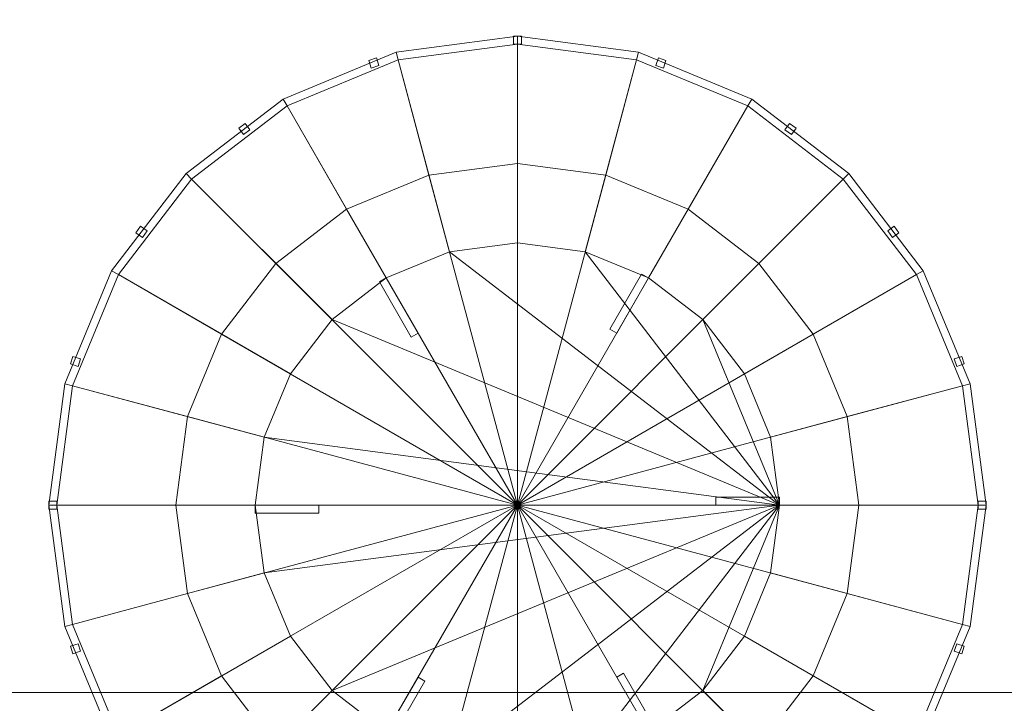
# Model space of a CAD drawing. Header units: inches. Extents: x -263 to 528, y -1 to 602.
# Tile 254 of 256: x -137.41 to -132.15, y 415.94 to 419.59. Entities that reach past the tile are written whole.
import ezdxf

# ---------------------------------------------------------------- set-up
doc = ezdxf.new("R2010")
doc.units = ezdxf.units.IN
doc.header["$MEASUREMENT"] = 0
for name, color, linetype in [('New_Twindo - Electrical', 7, 'Continuous'), ('Twindo - Fixtures', 7, 'Continuous'), ('Twindo - Slabs', 7, 'Continuous')]:
    doc.layers.add(name, color=color, linetype=linetype)

# ---------------------------------------------------------------- blocks, each defined once
blk = doc.blocks.new('Slab_D0BD3B49-249D-4DA8-80D4-D821BCE50D6B', base_point=(-249.5, 387))
at = {"layer": 'Twindo - Slabs', "lineweight": 0}
mesh = blk.add_polyface(dxfattribs=at)
corners = [(-192, 387), (-249.5, 387), (-249.5, 387, -6), (-192, 387, -6), (-89.75, 579.5), (-249.5, 579.5), (-192, 134.5), (-132, 134.5), (-132, 124.5), (10, 124.5), (10, 13.75), (161.5, 13.75), (161.5, 6.5), (252, 6.5), (252, 14), (415.5, 14), (415.5, 322.5), (222.5, 322.5), (222.5, 357.5), (-4, 357.5), (-4, 413), (101.5, 413), (101.5, 553.5), (-89.75, 553.5), (-249.5, 579.5, -6), (-192, 134.5, -6), (-89.75, 579.5, -6), (-89.75, 553.5, -6), (101.5, 553.5, -6), (101.5, 413, -6), (-4, 413, -6), (-4, 357.5, -6), (222.5, 357.5, -6), (222.5, 322.5, -6), (415.5, 322.5, -6), (415.5, 14, -6), (252, 14, -6), (252, 6.5, -6), (161.5, 6.5, -6), (161.5, 13.75, -6), (10, 13.75, -6), (10, 124.5, -6), (-132, 124.5, -6), (-132, 134.5, -6)]
mesh.append_faces([[corners[k] for k in face] for face in [(0, 1, 2, 3), (1, 5, 24, 2), (6, 0, 3, 25), (5, 4, 26, 24), (7, 6, 25, 43), (8, 7, 43, 42), (9, 8, 42, 41), (10, 9, 41, 40), (11, 10, 40, 39), (12, 11, 39, 38), (13, 12, 38, 37), (14, 13, 37, 36), (15, 14, 36, 35), (16, 15, 35, 34), (17, 16, 34, 33), (18, 17, 33, 32), (19, 18, 32, 31), (20, 19, 31, 30), (21, 20, 30, 29), (22, 21, 29, 28), (23, 22, 28, 27), (4, 23, 27, 26)]], dxfattribs={"color": 254})
mesh.append_faces([[corners[k] for k in face] for face in [(22, 20, 21), (16, 14, 15)]], dxfattribs={"vtx0": -1, "color": 254})
mesh.append_faces([[corners[k] for k in face] for face in [(28, 30, 27), (34, 36, 33)]], dxfattribs={"vtx0": -1, "vtx1": -1, "color": 254})
mesh.append_faces([[corners[k] for k in face] for face in [(4, 0, 7), (19, 23, 8), (19, 9, 11), (43, 3, 26), (42, 27, 31), (39, 41, 31)]], dxfattribs={"vtx0": -1, "vtx1": -1, "vtx2": -1, "color": 254})
mesh.append_faces([[corners[k] for k in face] for face in [(23, 7, 8), (19, 8, 9), (17, 11, 12), (17, 12, 13), (17, 13, 14), (3, 24, 26), (43, 26, 27), (39, 31, 32), (39, 32, 33)]], dxfattribs={"vtx0": -1, "vtx2": -1, "color": 254})
mesh.append_faces([[corners[k] for k in face] for face in [(29, 30, 28), (35, 36, 34)]], dxfattribs={"vtx1": -1, "color": 254})
mesh.append_faces([[corners[k] for k in face] for face in [(4, 5, 0), (23, 4, 7), (19, 20, 23), (22, 23, 20), (18, 19, 11), (17, 18, 11), (16, 17, 14), (42, 43, 27), (30, 31, 27), (41, 42, 31), (38, 39, 33), (37, 38, 33), (36, 37, 33)]], dxfattribs={"vtx1": -1, "vtx2": -1, "color": 254})
mesh.append_faces([[corners[k] for k in face] for face in [(5, 1, 0), (0, 6, 7), (9, 10, 11), (3, 2, 24), (43, 25, 3), (39, 40, 41)]], dxfattribs={"vtx2": -1, "color": 254})
blk = doc.blocks.new('Slab_C16FED3F-F51D-4887-95C2-45D370958F54', base_point=(-255.75, 595))
at = {"layer": 'Twindo - Slabs', "lineweight": 0}
mesh = blk.add_polyface(dxfattribs=at)
corners = [(95.5, 568, 128), (95.5, 570, 128), (-75.75, 570, 128), (-75.75, 595, 128), (-255.75, 595, 128), (-255.75, 379, 128), (-197.9999, 379, 128), (-198.0004, 134.5, 128), (-136, 134.5, 128), (-136, 110.5, 128), (6.5, 110.5, 128), (6.5, 6.5, 128), (315.5, 6.5, 128), (315.5, 8, 128), (378.5, 8, 128), (378.5, 6.5, 128), (523, 6.5, 128), (523, 132.25, 128), (421.5, 132.25, 128), (421.5, 333, 128), (239, 333, 128), (239, 391.5009, 128), (240, 391.5009, 128), (240, 457, 128), (237, 457, 128), (237, 568, 128), (201, 127.5, 128), (201, 128.125, 128), (244.5, 128.125, 128), (244.5, 127.5, 128), (244.5, 15, 128), (161.5, 15, 128), (161.5, 146.5, 128), (200.9355, 146.5, 128), (200.9966, 146.5, 128), (200.9966, 128.5, 128), (95.5, 568, 101), (95.5, 570, 101), (-75.75, 570, 101), (-75.75, 595, 101), (-255.75, 595, 101), (-255.75, 379, 101), (-197.9999, 379, 101), (-198.0004, 134.5, 101), (-136, 134.5, 101), (-136, 110.5, 101), (6.5, 110.5, 101), (6.5, 6.5, 101), (315.5, 6.5, 101), (315.5, 8, 101), (378.5, 8, 101), (378.5, 6.5, 101), (523, 6.5, 101), (523, 132.25, 101), (421.5, 132.25, 101), (421.5, 333, 101), (239, 333, 101), (239, 391.5009, 101), (240, 391.5009, 101), (240, 457, 101), (237, 457, 101), (237, 568, 101), (201, 127.5, 120), (201, 128, 120), (201, 128.125, 120), (244.5, 128.125, 120), (244.5, 128, 120), (244.5, 127.5, 120), (244.5, 127.5, 101), (244.5, 15, 101), (161.5, 15, 101), (161.5, 146.5, 101), (200.9355, 146.5, 101), (200.9966, 146.5, 101), (200.9966, 128.5, 114.5), (201, 127.5, 101)]
mesh.append_faces([[corners[k] for k in face] for face in [(36, 37, 1, 0), (37, 38, 2, 1), (38, 39, 3, 2), (39, 40, 4, 3), (40, 41, 5, 4), (41, 42, 6, 5), (42, 43, 7, 6), (43, 44, 8, 7), (44, 45, 9, 8), (45, 46, 10, 9), (46, 47, 11, 10), (47, 48, 12, 11), (48, 49, 13, 12), (49, 50, 14, 13), (50, 51, 15, 14), (51, 52, 16, 15), (52, 53, 17, 16), (53, 54, 18, 17), (54, 55, 19, 18), (55, 56, 20, 19), (56, 57, 21, 20), (57, 58, 22, 21), (58, 59, 23, 22), (59, 60, 24, 23), (60, 61, 25, 24), (61, 36, 0, 25), (28, 27, 64, 65), (69, 70, 31, 30), (70, 71, 32, 31), (33, 32, 71, 72), (33, 72, 73, 34), (34, 73, 74, 35), (62, 67, 66, 63), (65, 64, 63, 66), (67, 62, 75, 68), (72, 74, 73)]], dxfattribs={"color": 254})
mesh.append_faces([[corners[k] for k in face] for face in [(23, 21, 22), (27, 63, 64), (29, 66, 67), (29, 69, 30), (75, 74, 72), (52, 54, 53)]], dxfattribs={"vtx0": -1, "color": 254})
mesh.append_faces([[corners[k] for k in face] for face in [(16, 18, 15), (59, 57, 60)]], dxfattribs={"vtx0": -1, "vtx1": -1, "color": 254})
mesh.append_faces([[corners[k] for k in face] for face in [(3, 6, 8), (31, 0, 11), (0, 32, 34), (24, 34, 27), (20, 24, 27), (28, 30, 12), (20, 28, 13), (75, 26, 74), (44, 42, 39), (47, 36, 70), (75, 60, 56), (49, 68, 56)]], dxfattribs={"vtx0": -1, "vtx1": -1, "vtx2": -1, "color": 254})
mesh.append_faces([[corners[k] for k in face] for face in [(2, 8, 9), (2, 9, 10), (0, 10, 11), (20, 27, 28), (30, 11, 12), (28, 12, 13), (20, 13, 14), (18, 14, 15), (42, 40, 39), (44, 39, 38), (46, 38, 37), (46, 37, 36), (72, 36, 61), (75, 61, 60), (47, 70, 69), (49, 69, 68), (50, 56, 55), (50, 55, 54)]], dxfattribs={"vtx0": -1, "vtx2": -1, "color": 254})
mesh.append_faces([[corners[k] for k in face] for face in [(17, 18, 16), (58, 57, 59)]], dxfattribs={"vtx1": -1, "color": 254})
mesh.append_faces([[corners[k] for k in face] for face in [(3, 4, 6), (2, 3, 8), (1, 2, 10), (0, 1, 10), (31, 32, 0), (25, 0, 34), (24, 25, 34), (20, 21, 24), (23, 24, 21), (30, 31, 11), (19, 20, 14), (18, 19, 14), (45, 44, 38), (46, 45, 38), (47, 46, 36), (71, 70, 36), (72, 71, 36), (75, 72, 61), (57, 56, 60), (68, 75, 56), (48, 47, 69), (49, 48, 69), (50, 49, 56), (51, 50, 54), (52, 51, 54)]], dxfattribs={"vtx1": -1, "vtx2": -1, "color": 254})
mesh.append_faces([[corners[k] for k in face] for face in [(4, 5, 6), (6, 7, 8), (26, 35, 74), (42, 41, 40), (44, 43, 42)]], dxfattribs={"vtx2": -1, "color": 254})
mesh.append_faces([[corners[k] for k in face] for face in [(27, 26, 62, 63), (29, 28, 65, 66), (29, 67, 68, 69)]], dxfattribs={"vtx3": -1, "color": 254})
blk = doc.blocks.new('Slab_C344388F-6E50-4F51-87E6-74C99ED75FC3', base_point=(-255.75, 595))
at = {"layer": 'Twindo - Fixtures', "lineweight": 0}
mesh = blk.add_polyface(dxfattribs=at)
corners = [(-255.75, 595, 254), (-255.75, 595, 248), (-255.75, 379, 248), (-255.75, 379, 254), (-75.75, 595, 254), (-75.75, 595, 248), (-75.75, 379, 248), (-218.75, 416, 248), (-112.75, 416, 248), (-112.75, 558, 248), (-218.75, 558, 248), (-75.75, 379, 254), (-112.75, 558, 254), (-112.75, 416, 254), (-218.75, 416, 254), (-218.75, 558, 254)]
mesh.append_faces([[corners[k] for k in face] for face in [(0, 1, 2, 3), (4, 5, 1, 0), (3, 2, 6, 11), (11, 6, 5, 4), (13, 8, 7, 14), (12, 9, 8, 13), (15, 10, 9, 12), (14, 7, 10, 15)]], dxfattribs={"color": 254})
mesh.append_faces([[corners[k] for k in face] for face in [(6, 8, 5), (5, 9, 1), (4, 12, 11), (11, 13, 3)]], dxfattribs={"vtx0": -1, "vtx1": -1, "color": 254})
mesh.append_faces([[corners[k] for k in face] for face in [(10, 2, 1), (2, 7, 8), (5, 8, 9), (14, 0, 3), (0, 15, 12), (11, 12, 13)]], dxfattribs={"vtx0": -1, "vtx2": -1, "color": 254})
mesh.append_faces([[corners[k] for k in face] for face in [(10, 7, 2), (9, 10, 1), (6, 2, 8), (14, 15, 0), (13, 14, 3), (4, 0, 12)]], dxfattribs={"vtx1": -1, "vtx2": -1, "color": 254})
blk = doc.blocks.new('Slab_7A9F2447-C9BD-41FB-8295-91F68EF5168D', base_point=(-218.75, 416))
at = {"layer": 'Twindo - Slabs', "lineweight": 0}
mesh = blk.add_polyface(dxfattribs=at)
corners = [(-218.75, 416, 260), (-218.75, 416, 254), (-112.75, 416, 254), (-112.75, 416, 260), (-218.75, 558, 260), (-218.75, 558, 254), (-112.75, 558, 254), (-112.75, 558, 260)]
mesh.append_faces([[corners[k] for k in face] for face in [(0, 1, 2, 3), (4, 5, 1, 0), (2, 1, 5, 6), (3, 2, 6, 7), (4, 0, 3, 7), (7, 6, 5, 4)]], dxfattribs={"color": 254})
blk = doc.blocks.new('Object_E8CD2BB6-453D-4AEF-942C-940D108570DA')
at = {"layer": 'New_Twindo - Electrical', "lineweight": 0}
mesh = blk.add_polyface(dxfattribs=at)
corners = [(-135.1119, 418.3507, 98.5), (-135.3861, 419.3739, 99.7288), (-134.75, 419.4576, 99.7288), (-134.75, 418.3983, 98.5), (-135.3861, 419.3739, 99.7712), (-134.75, 419.4576, 99.7712), (-135.9788, 419.1284, 99.7288), (-135.9788, 419.1284, 99.7712), (-135.397, 419.4148, 99.7712), (-134.75, 419.5, 99.7712), (-136, 419.1651, 99.7712), (-135.397, 419.4148, 99.8559), (-134.75, 419.5, 99.8559), (-136, 419.1651, 99.8559), (-135.3861, 419.3739, 99.8559), (-134.75, 419.4576, 99.8559), (-135.9788, 419.1284, 99.8559), (-135.3861, 419.3739, 100.4492), (-134.75, 419.4576, 100.4492), (-135.9788, 419.1284, 100.4492), (-135.397, 419.4148, 100.4492), (-134.75, 419.5, 100.4492), (-136, 419.1651, 100.4492), (-135.397, 419.4148, 100.5339), (-134.75, 419.5, 100.5339), (-136, 419.1651, 100.5339), (-135.3861, 419.3739, 100.5339), (-134.75, 419.4576, 100.5339), (-135.9788, 419.1284, 100.5339), (-135.3861, 419.3739, 100.5763), (-134.75, 419.4576, 100.5763), (-135.9788, 419.1284, 100.5763), (-135.2216, 418.7599, 100.5763), (-134.75, 418.822, 100.5763), (-135.661, 418.5779, 100.5763), (-135.2216, 418.7599, 101), (-134.75, 418.822, 101), (-134.7288, 419.4576, 100.4492), (-134.7712, 419.4576, 100.4492), (-134.7712, 419.4576, 99.8559), (-134.7288, 419.4576, 99.8559), (-134.7712, 419.5, 99.8559), (-134.7288, 419.5, 99.8559), (-134.7712, 419.5, 100.4492), (-134.7288, 419.5, 100.4492), (-135.4893, 419.3439, 100.4492), (-135.5296, 419.3308, 100.4492), (-135.5296, 419.3308, 99.8559), (-135.4893, 419.3439, 99.8559), (-135.5427, 419.3711, 99.8559), (-135.5024, 419.3842, 99.8559), (-135.5427, 419.3711, 100.4492), (-135.5024, 419.3842, 100.4492)]
mesh.append_faces([[corners[k] for k in face] for face in [(0, 1, 2, 3), (1, 4, 5, 2), (6, 7, 4, 1), (4, 8, 9, 5), (7, 10, 8, 4), (8, 11, 12, 9), (10, 13, 11, 8), (11, 14, 15, 12), (13, 16, 14, 11), (14, 17, 18, 15), (16, 19, 17, 14), (17, 20, 21, 18), (19, 22, 20, 17), (20, 23, 24, 21), (22, 25, 23, 20), (23, 26, 27, 24), (25, 28, 26, 23), (26, 29, 30, 27), (28, 31, 29, 26), (29, 32, 33, 30), (31, 34, 32, 29), (32, 35, 36, 33), (37, 38, 39, 40), (40, 39, 41, 42), (42, 41, 43, 44), (44, 43, 38, 37), (38, 43, 41, 39), (45, 46, 47, 48), (48, 47, 49, 50), (50, 49, 51, 52), (52, 51, 46, 45), (45, 48, 50, 52), (46, 51, 49, 47)]], dxfattribs={"color": 7})
mesh = blk.add_polyface(dxfattribs=at)
corners = [(-134.3881, 418.3507, 98.5), (-134.1139, 419.3739, 99.7288), (-133.5212, 419.1284, 99.7288), (-134.0508, 418.211, 98.5), (-134.75, 418.3983, 98.5), (-134.75, 419.4576, 99.7288), (-134.1139, 419.3739, 99.7712), (-133.5212, 419.1284, 99.7712), (-134.75, 419.4576, 99.7712), (-134.103, 419.4148, 99.7712), (-133.5, 419.1651, 99.7712), (-134.75, 419.5, 99.7712), (-134.103, 419.4148, 99.8559), (-133.5, 419.1651, 99.8559), (-134.75, 419.5, 99.8559), (-134.1139, 419.3739, 99.8559), (-133.5212, 419.1284, 99.8559), (-134.75, 419.4576, 99.8559), (-134.1139, 419.3739, 100.4492), (-133.5212, 419.1284, 100.4492), (-134.75, 419.4576, 100.4492), (-134.103, 419.4148, 100.4492), (-133.5, 419.1651, 100.4492), (-134.75, 419.5, 100.4492), (-134.103, 419.4148, 100.5339), (-133.5, 419.1651, 100.5339), (-134.75, 419.5, 100.5339), (-134.1139, 419.3739, 100.5339), (-133.5212, 419.1284, 100.5339), (-134.75, 419.4576, 100.5339), (-134.1139, 419.3739, 100.5763), (-133.5212, 419.1284, 100.5763), (-134.75, 419.4576, 100.5763), (-134.2784, 418.7599, 100.5763), (-133.839, 418.5779, 100.5763), (-134.75, 418.822, 100.5763), (-133.839, 418.5779, 101), (-133.4616, 418.2884, 101), (-133.4616, 418.2884, 100.5763), (-134.2784, 418.7599, 101), (-134.75, 418.822, 101), (-133.9704, 419.3308, 100.4492), (-134.0107, 419.3439, 100.4492), (-134.0107, 419.3439, 99.8559), (-133.9704, 419.3308, 99.8559), (-133.9976, 419.3842, 99.8559), (-133.9573, 419.3711, 99.8559), (-133.9976, 419.3842, 100.4492), (-133.9573, 419.3711, 100.4492), (-134.7288, 419.4576, 100.4492), (-134.7288, 419.4576, 99.8559), (-134.7288, 419.5, 99.8559), (-134.7288, 419.5, 100.4492), (-134.75, 418.3983, 98.2458), (-134.75, 418.3983, 98.2881), (-134.3881, 418.3507, 98.2881), (-134.3881, 418.3507, 98.2458)]
mesh.append_faces([[corners[k] for k in face] for face in [(0, 1, 2, 3), (4, 5, 1, 0), (1, 6, 7, 2), (5, 8, 6, 1), (6, 9, 10, 7), (8, 11, 9, 6), (9, 12, 13, 10), (11, 14, 12, 9), (12, 15, 16, 13), (14, 17, 15, 12), (15, 18, 19, 16), (17, 20, 18, 15), (18, 21, 22, 19), (20, 23, 21, 18), (21, 24, 25, 22), (23, 26, 24, 21), (24, 27, 28, 25), (26, 29, 27, 24), (27, 30, 31, 28), (29, 32, 30, 27), (30, 33, 34, 31), (32, 35, 33, 30), (34, 36, 37, 38), (33, 39, 36, 34), (35, 40, 39, 33), (41, 42, 43, 44), (44, 43, 45, 46), (46, 45, 47, 48), (48, 47, 42, 41), (41, 44, 46, 48), (42, 47, 45, 43), (49, 50, 51, 52), (53, 54, 55, 56)]], dxfattribs={"color": 7})
mesh = blk.add_polyface(dxfattribs=at)
corners = [(-135.4492, 418.211, 98.5), (-135.9788, 419.1284, 99.7288), (-135.3861, 419.3739, 99.7288), (-135.1119, 418.3507, 98.5), (-135.7388, 417.9888, 98.5), (-136.4878, 418.7378, 99.7288), (-136.4878, 418.7378, 100.5763), (-136.0384, 418.2884, 100.5763), (-135.661, 418.5779, 100.5763), (-135.9788, 419.1284, 100.5763), (-135.661, 418.5779, 101), (-135.2216, 418.7599, 101), (-135.2216, 418.7599, 100.5763), (-136.0384, 418.2884, 101), (-136.3279, 417.911, 100.5763), (-136.3279, 417.911, 101), (-134.75, 417, 101), (-134.75, 418.822, 101), (-136.5099, 417.4716, 101), (-136.572, 417, 101), (-133.3517, 417, 98.5), (-136.1007, 417.3619, 98.5), (-135.961, 417.6992, 98.5), (-135.1119, 418.3507, 98.2458), (-135.1119, 418.3507, 98.2881), (-134.75, 418.3983, 98.2881), (-134.75, 418.3983, 98.2458), (-135.4492, 418.211, 98.2458), (-135.4492, 418.211, 98.2881), (-135.7388, 417.9888, 98.2458), (-135.7388, 417.9888, 98.2881), (-135.961, 417.6992, 98.2458), (-135.961, 417.6992, 98.2881), (-136.1007, 417.3619, 98.2458), (-136.1007, 417.3619, 98.2881), (-136.1483, 417, 98.2458), (-136.1483, 417, 98.2881), (-133.3517, 417, 98.2458), (-136.1007, 416.6381, 98.2458), (-133.3517, 417, 98.2881), (-136.1007, 416.6381, 98.2881), (-135.4492, 418.211, 98.5), (-135.4858, 418.1898, 98.5), (-135.3164, 417.8962, 98.5), (-135.2797, 417.9174, 98.5), (-135.3164, 417.8962, 98.2881), (-135.2797, 417.9174, 98.2881), (-135.4858, 418.1898, 98.2881), (-135.4492, 418.211, 98.2881), (-136.1483, 417, 98.5), (-135.8093, 417, 98.5), (-135.8093, 417, 98.2881), (-136.1483, 417, 98.2881)]
mesh.append_faces([[corners[k] for k in face] for face in [(0, 1, 2, 3), (4, 5, 1, 0), (6, 7, 8, 9), (8, 10, 11, 12), (7, 13, 10, 8), (14, 15, 13, 7), (11, 16, 17), (10, 16, 11), (13, 16, 10), (15, 16, 13), (18, 16, 15), (19, 16, 18), (23, 24, 25, 26), (27, 28, 24, 23), (29, 30, 28, 27), (31, 32, 30, 29), (33, 34, 32, 31), (35, 36, 34, 33), (41, 42, 43, 44), (44, 43, 45, 46), (46, 45, 47, 48), (48, 47, 42, 41), (41, 44, 46, 48), (42, 47, 45, 43), (49, 50, 51, 52)]], dxfattribs={"color": 7})
mesh.append_faces([[corners[k] for k in face] for face in [(20, 21, 22, 4), (20, 4, 0, 3), (37, 38, 35, 33), (37, 33, 31, 29), (37, 29, 27, 23), (39, 24, 28, 30), (39, 30, 32, 34), (39, 34, 36, 40)]], dxfattribs={"vtx0": -1, "vtx3": -1, "color": 7})
mesh = blk.add_polyface(dxfattribs=at)
corners = [(-135.961, 417.6992, 98.5), (-136.8784, 418.2288, 99.7288), (-136.4878, 418.7378, 99.7288), (-135.7388, 417.9888, 98.5), (-136.4878, 418.7378, 99.7712), (-135.9788, 419.1284, 99.7712), (-135.9788, 419.1284, 99.7288), (-136.8784, 418.2288, 99.7712), (-136.5178, 418.7678, 99.7712), (-136, 419.1651, 99.7712), (-136.9151, 418.25, 99.7712), (-136.5178, 418.7678, 99.8559), (-136, 419.1651, 99.8559), (-136.9151, 418.25, 99.8559), (-136.4878, 418.7378, 99.8559), (-135.9788, 419.1284, 99.8559), (-136.8784, 418.2288, 99.8559), (-136.4878, 418.7378, 100.4492), (-135.9788, 419.1284, 100.4492), (-136.8784, 418.2288, 100.4492), (-136.5178, 418.7678, 100.4492), (-136, 419.1651, 100.4492), (-136.9151, 418.25, 100.4492), (-136.5178, 418.7678, 100.5339), (-136, 419.1651, 100.5339), (-136.9151, 418.25, 100.5339), (-137.1648, 417.647, 100.4492), (-137.1648, 417.647, 100.5339), (-136.4878, 418.7378, 100.5339), (-135.9788, 419.1284, 100.5339), (-136.8784, 418.2288, 100.5339), (-136.4878, 418.7378, 100.5763), (-135.9788, 419.1284, 100.5763), (-136.8784, 418.2288, 100.5763), (-136.3279, 417.911, 100.5763), (-136.0384, 418.2884, 100.5763), (-136.1774, 419.0007, 100.4492), (-136.2117, 418.9758, 100.4492), (-136.2117, 418.9758, 99.8559), (-136.1774, 419.0007, 99.8559), (-136.2366, 419.0101, 99.8559), (-136.2023, 419.035, 99.8559), (-136.2366, 419.0101, 100.4492), (-136.2023, 419.035, 100.4492), (-136.7258, 418.4617, 100.4492), (-136.7507, 418.4274, 100.4492), (-136.7507, 418.4274, 99.8559), (-136.7258, 418.4617, 99.8559), (-136.785, 418.4523, 99.8559), (-136.7601, 418.4866, 99.8559), (-136.785, 418.4523, 100.4492), (-136.7601, 418.4866, 100.4492)]
mesh.append_faces([[corners[k] for k in face] for face in [(0, 1, 2, 3), (2, 4, 5, 6), (1, 7, 4, 2), (4, 8, 9, 5), (7, 10, 8, 4), (8, 11, 12, 9), (10, 13, 11, 8), (11, 14, 15, 12), (13, 16, 14, 11), (14, 17, 18, 15), (16, 19, 17, 14), (17, 20, 21, 18), (19, 22, 20, 17), (20, 23, 24, 21), (22, 25, 23, 20), (26, 27, 25, 22), (23, 28, 29, 24), (25, 30, 28, 23), (28, 31, 32, 29), (30, 33, 31, 28), (33, 34, 35, 31), (36, 37, 38, 39), (39, 38, 40, 41), (41, 40, 42, 43), (43, 42, 37, 36), (36, 39, 41, 43), (37, 42, 40, 38), (44, 45, 46, 47), (47, 46, 48, 49), (49, 48, 50, 51), (51, 50, 45, 44), (44, 47, 49, 51), (45, 50, 48, 46)]], dxfattribs={"color": 7})
mesh = blk.add_polyface(dxfattribs=at)
corners = [(-134.0508, 418.211, 98.5), (-133.5212, 419.1284, 99.7288), (-133.0122, 418.7378, 99.7288), (-133.7612, 417.9888, 98.5), (-133.0122, 418.7378, 99.7712), (-132.6216, 418.2288, 99.7712), (-132.6216, 418.2288, 99.7288), (-133.5212, 419.1284, 99.7712), (-132.9822, 418.7678, 99.7712), (-132.5849, 418.25, 99.7712), (-133.5, 419.1651, 99.7712), (-132.9822, 418.7678, 99.8559), (-132.5849, 418.25, 99.8559), (-133.5, 419.1651, 99.8559), (-133.0122, 418.7378, 99.8559), (-132.6216, 418.2288, 99.8559), (-133.5212, 419.1284, 99.8559), (-133.0122, 418.7378, 100.4492), (-132.6216, 418.2288, 100.4492), (-133.5212, 419.1284, 100.4492), (-132.9822, 418.7678, 100.4492), (-132.5849, 418.25, 100.4492), (-133.5, 419.1651, 100.4492), (-132.9822, 418.7678, 100.5339), (-132.5849, 418.25, 100.5339), (-133.5, 419.1651, 100.5339), (-133.0122, 418.7378, 100.5339), (-132.6216, 418.2288, 100.5339), (-133.5212, 419.1284, 100.5339), (-133.0122, 418.7378, 100.5763), (-132.6216, 418.2288, 100.5763), (-133.5212, 419.1284, 100.5763), (-133.4616, 418.2884, 100.5763), (-133.1721, 417.911, 100.5763), (-133.839, 418.5779, 100.5763), (-132.7493, 418.4274, 100.4492), (-132.7742, 418.4617, 100.4492), (-132.7742, 418.4617, 99.8559), (-132.7493, 418.4274, 99.8559), (-132.7399, 418.4866, 99.8559), (-132.715, 418.4523, 99.8559), (-132.7399, 418.4866, 100.4492), (-132.715, 418.4523, 100.4492), (-133.2883, 418.9758, 100.4492), (-133.3226, 419.0007, 100.4492), (-133.3226, 419.0007, 99.8559), (-133.2883, 418.9758, 99.8559), (-133.2977, 419.035, 99.8559), (-133.2634, 419.0101, 99.8559), (-133.2977, 419.035, 100.4492), (-133.2634, 419.0101, 100.4492)]
mesh.append_faces([[corners[k] for k in face] for face in [(0, 1, 2, 3), (2, 4, 5, 6), (1, 7, 4, 2), (4, 8, 9, 5), (7, 10, 8, 4), (8, 11, 12, 9), (10, 13, 11, 8), (11, 14, 15, 12), (13, 16, 14, 11), (14, 17, 18, 15), (16, 19, 17, 14), (17, 20, 21, 18), (19, 22, 20, 17), (20, 23, 24, 21), (22, 25, 23, 20), (23, 26, 27, 24), (25, 28, 26, 23), (26, 29, 30, 27), (28, 31, 29, 26), (29, 32, 33, 30), (31, 34, 32, 29), (35, 36, 37, 38), (38, 37, 39, 40), (40, 39, 41, 42), (42, 41, 36, 35), (35, 38, 40, 42), (36, 41, 39, 37), (43, 44, 45, 46), (46, 45, 47, 48), (48, 47, 49, 50), (50, 49, 44, 43), (43, 46, 48, 50), (44, 49, 47, 45)]], dxfattribs={"color": 7})
mesh = blk.add_polyface(dxfattribs=at)
corners = [(-133.4616, 418.2884, 100.5763), (-133.4616, 418.2884, 101), (-133.1721, 417.911, 101), (-133.1721, 417.911, 100.5763), (-132.9901, 417.4716, 101), (-134.75, 417, 101), (-132.928, 417, 101), (-133.839, 418.5779, 101), (-134.2784, 418.7599, 101), (-134.75, 418.822, 101), (-133.3517, 417, 98.5), (-135.1119, 418.3507, 98.5), (-134.75, 418.3983, 98.5), (-134.3881, 418.3507, 98.5), (-134.0508, 418.211, 98.5), (-133.7612, 417.9888, 98.5), (-133.539, 417.6992, 98.5), (-133.3993, 417.3619, 98.5), (-133.3993, 417.3619, 98.2458), (-133.3993, 417.3619, 98.2881), (-133.3517, 417, 98.2881), (-133.3517, 417, 98.2458), (-133.539, 417.6992, 98.2458), (-133.539, 417.6992, 98.2881), (-133.7612, 417.9888, 98.2458), (-133.7612, 417.9888, 98.2881), (-134.0508, 418.211, 98.2458), (-134.0508, 418.211, 98.2881), (-134.3881, 418.3507, 98.2458), (-134.3881, 418.3507, 98.2881), (-135.1119, 418.3507, 98.2458), (-134.75, 418.3983, 98.2458), (-134.75, 418.3983, 98.2881), (-135.1119, 418.3507, 98.2881), (-133.3517, 417, 98.5), (-133.3517, 417.0424, 98.5), (-133.6907, 417.0424, 98.5), (-133.6907, 417, 98.5), (-133.6907, 417.0424, 98.2881), (-133.6907, 417, 98.2881), (-133.3517, 417.0424, 98.2881), (-133.3517, 417, 98.2881), (-134.0508, 418.211, 98.5), (-134.0875, 418.2322, 98.5), (-134.257, 417.9386, 98.5), (-134.2203, 417.9174, 98.5), (-134.257, 417.9386, 98.2881), (-134.2203, 417.9174, 98.2881), (-134.0875, 418.2322, 98.2881), (-134.0508, 418.211, 98.2881)]
mesh.append_faces([[corners[k] for k in face] for face in [(0, 1, 2, 3), (4, 5, 6), (2, 5, 4), (1, 5, 2), (7, 5, 1), (8, 5, 7), (9, 5, 8), (18, 19, 20, 21), (22, 23, 19, 18), (24, 25, 23, 22), (26, 27, 25, 24), (28, 29, 27, 26), (34, 35, 36, 37), (37, 36, 38, 39), (39, 38, 40, 41), (41, 40, 35, 34), (34, 37, 39, 41), (35, 40, 38, 36), (42, 43, 44, 45), (45, 44, 46, 47), (47, 46, 48, 49), (49, 48, 43, 42), (42, 45, 47, 49), (43, 48, 46, 44)]], dxfattribs={"color": 7})
mesh.append_faces([[corners[k] for k in face] for face in [(10, 15, 16, 17), (21, 24, 22, 18)]], dxfattribs={"vtx0": -1, "color": 7})
mesh.append_faces([[corners[k] for k in face] for face in [(10, 11, 12, 13), (10, 13, 14, 15), (21, 30, 31, 28), (21, 28, 26, 24), (20, 25, 27, 29), (20, 29, 32, 33)]], dxfattribs={"vtx0": -1, "vtx3": -1, "color": 7})
mesh.append_faces([[corners[k] for k in face] for face in [(20, 19, 23, 25)]], dxfattribs={"vtx3": -1, "color": 7})
mesh = blk.add_polyface(dxfattribs=at)
corners = [(-133.3993, 417.3619, 98.5), (-132.3761, 417.6361, 99.7288), (-132.2924, 417, 99.7288), (-133.3517, 417, 98.5), (-133.539, 417.6992, 98.5), (-132.6216, 418.2288, 99.7288), (-133.7612, 417.9888, 98.5), (-133.0122, 418.7378, 99.7288), (-132.3761, 417.6361, 99.7712), (-132.2924, 417, 99.7712), (-132.6216, 418.2288, 99.7712), (-132.3352, 417.647, 99.7712), (-132.25, 417, 99.7712), (-132.5849, 418.25, 99.7712), (-132.3352, 417.647, 99.8559), (-132.25, 417, 99.8559), (-132.5849, 418.25, 99.8559), (-132.3761, 417.6361, 99.8559), (-132.2924, 417, 99.8559), (-132.6216, 418.2288, 99.8559), (-132.3761, 417.6361, 100.4492), (-132.2924, 417, 100.4492), (-132.6216, 418.2288, 100.4492), (-132.3352, 417.647, 100.4492), (-132.25, 417, 100.4492), (-132.5849, 418.25, 100.4492), (-132.3352, 417.647, 100.5339), (-132.25, 417, 100.5339), (-132.5849, 418.25, 100.5339), (-132.3761, 417.6361, 100.5339), (-132.2924, 417, 100.5339), (-132.6216, 418.2288, 100.5339), (-132.3761, 417.6361, 100.5763), (-132.2924, 417, 100.5763), (-132.6216, 418.2288, 100.5763), (-132.9901, 417.4716, 100.5763), (-132.928, 417, 100.5763), (-133.1721, 417.911, 100.5763), (-132.9901, 417.4716, 101), (-132.928, 417, 101), (-133.1721, 417.911, 101), (-132.25, 416.9788, 100.4492), (-132.25, 417.0212, 100.4492), (-132.2924, 417.0212, 100.4492), (-132.2924, 416.9788, 100.4492), (-132.25, 417.0212, 99.8559), (-132.2924, 417.0212, 99.8559), (-132.4061, 417.7393, 100.4492), (-132.4192, 417.7796, 100.4492), (-132.4192, 417.7796, 99.8559), (-132.4061, 417.7393, 99.8559), (-132.3789, 417.7927, 99.8559), (-132.3658, 417.7524, 99.8559), (-132.3789, 417.7927, 100.4492), (-132.3658, 417.7524, 100.4492)]
mesh.append_faces([[corners[k] for k in face] for face in [(0, 1, 2, 3), (4, 5, 1, 0), (6, 7, 5, 4), (1, 8, 9, 2), (5, 10, 8, 1), (8, 11, 12, 9), (10, 13, 11, 8), (11, 14, 15, 12), (13, 16, 14, 11), (14, 17, 18, 15), (16, 19, 17, 14), (17, 20, 21, 18), (19, 22, 20, 17), (20, 23, 24, 21), (22, 25, 23, 20), (23, 26, 27, 24), (25, 28, 26, 23), (26, 29, 30, 27), (28, 31, 29, 26), (29, 32, 33, 30), (31, 34, 32, 29), (32, 35, 36, 33), (34, 37, 35, 32), (35, 38, 39, 36), (37, 40, 38, 35), (41, 42, 43, 44), (43, 42, 45, 46), (47, 48, 49, 50), (50, 49, 51, 52), (52, 51, 53, 54), (54, 53, 48, 47), (47, 50, 52, 54), (48, 53, 51, 49)]], dxfattribs={"color": 7})
mesh = blk.add_polyface(dxfattribs=at)
corners = [(-136.1007, 417.3619, 98.5), (-137.1239, 417.6361, 99.7288), (-136.8784, 418.2288, 99.7288), (-135.961, 417.6992, 98.5), (-136.1483, 417, 98.5), (-137.2076, 417, 99.7288), (-137.1239, 417.6361, 99.7712), (-136.8784, 418.2288, 99.7712), (-137.2076, 417, 99.7712), (-137.1648, 417.647, 99.7712), (-136.9151, 418.25, 99.7712), (-137.25, 417, 99.7712), (-137.1648, 417.647, 99.8559), (-136.9151, 418.25, 99.8559), (-137.25, 417, 99.8559), (-137.1239, 417.6361, 99.8559), (-136.8784, 418.2288, 99.8559), (-137.2076, 417, 99.8559), (-137.1239, 417.6361, 100.4492), (-136.8784, 418.2288, 100.4492), (-137.2076, 417, 100.4492), (-137.1648, 417.647, 100.4492), (-136.9151, 418.25, 100.4492), (-137.25, 417, 100.4492), (-137.25, 417, 100.5339), (-137.1648, 417.647, 100.5339), (-137.1239, 417.6361, 100.5339), (-136.8784, 418.2288, 100.5339), (-136.9151, 418.25, 100.5339), (-137.2076, 417, 100.5339), (-137.1239, 417.6361, 100.5763), (-136.8784, 418.2288, 100.5763), (-137.2076, 417, 100.5763), (-136.5099, 417.4716, 100.5763), (-136.3279, 417.911, 100.5763), (-136.572, 417, 100.5763), (-136.5099, 417.4716, 101), (-136.3279, 417.911, 101), (-136.572, 417, 101), (-137.0808, 417.7796, 100.4492), (-137.0939, 417.7393, 100.4492), (-137.0939, 417.7393, 99.8559), (-137.0808, 417.7796, 99.8559), (-137.1342, 417.7524, 99.8559), (-137.1211, 417.7927, 99.8559), (-137.1342, 417.7524, 100.4492), (-137.1211, 417.7927, 100.4492), (-137.25, 417.0212, 99.8559), (-137.25, 416.9788, 99.8559), (-137.25, 416.9788, 100.4492), (-137.25, 417.0212, 100.4492), (-137.2076, 416.9788, 100.4492), (-137.2076, 417.0212, 100.4492), (-137.2076, 417.0212, 99.8559)]
mesh.append_faces([[corners[k] for k in face] for face in [(0, 1, 2, 3), (4, 5, 1, 0), (1, 6, 7, 2), (5, 8, 6, 1), (6, 9, 10, 7), (8, 11, 9, 6), (9, 12, 13, 10), (11, 14, 12, 9), (12, 15, 16, 13), (14, 17, 15, 12), (15, 18, 19, 16), (17, 20, 18, 15), (18, 21, 22, 19), (20, 23, 21, 18), (23, 24, 25, 21), (25, 26, 27, 28), (24, 29, 26, 25), (26, 30, 31, 27), (29, 32, 30, 26), (30, 33, 34, 31), (32, 35, 33, 30), (33, 36, 37, 34), (35, 38, 36, 33), (39, 40, 41, 42), (42, 41, 43, 44), (44, 43, 45, 46), (46, 45, 40, 39), (39, 42, 44, 46), (40, 45, 43, 41), (47, 48, 49, 50), (50, 49, 51, 52), (52, 53, 47, 50)]], dxfattribs={"color": 7})
mesh = blk.add_polyface(dxfattribs=at)
corners = [(-135.7388, 416.0112, 98.5), (-136.4878, 415.2622, 99.7288), (-136.8784, 415.7712, 99.7288), (-135.961, 416.3008, 98.5), (-136.3279, 416.089, 100.5763), (-136.3279, 416.089, 101), (-136.5099, 416.5284, 101), (-136.5099, 416.5284, 100.5763), (-136.0384, 415.7116, 100.5763), (-136.0384, 415.7116, 101), (-134.75, 417, 101), (-136.572, 417, 101), (-135.661, 415.4221, 101), (-135.2216, 415.2401, 101), (-134.75, 415.178, 101), (-133.3517, 417, 98.5), (-135.1119, 415.6493, 98.5), (-135.4492, 415.789, 98.5), (-136.1007, 416.6381, 98.5), (-136.1483, 417, 98.5), (-136.1007, 417.3619, 98.5), (-136.1007, 416.6381, 98.2458), (-136.1007, 416.6381, 98.2881), (-136.1483, 417, 98.2881), (-136.1483, 417, 98.2458), (-135.961, 416.3008, 98.2458), (-135.961, 416.3008, 98.2881), (-135.7388, 416.0112, 98.2458), (-135.7388, 416.0112, 98.2881), (-135.4492, 415.789, 98.2458), (-135.4492, 415.789, 98.2881), (-135.1119, 415.6493, 98.2458), (-135.1119, 415.6493, 98.2881), (-134.75, 415.6017, 98.2458), (-134.75, 415.6017, 98.2881), (-133.3517, 417, 98.2458), (-133.3517, 417, 98.2881), (-136.1483, 417, 98.5), (-136.1483, 416.9576, 98.5), (-135.8093, 416.9576, 98.5), (-135.8093, 417, 98.5), (-135.8093, 416.9576, 98.2881), (-135.8093, 417, 98.2881), (-136.1483, 416.9576, 98.2881), (-136.1483, 417, 98.2881), (-135.4492, 415.789, 98.5), (-135.4125, 415.7678, 98.5), (-135.243, 416.0614, 98.5), (-135.2797, 416.0826, 98.5), (-135.243, 416.0614, 98.2881), (-135.2797, 416.0826, 98.2881), (-135.4125, 415.7678, 98.2881), (-135.4492, 415.789, 98.2881)]
mesh.append_faces([[corners[k] for k in face] for face in [(0, 1, 2, 3), (4, 5, 6, 7), (8, 9, 5, 4), (6, 10, 11), (5, 10, 6), (9, 10, 5), (12, 10, 9), (13, 10, 12), (14, 10, 13), (21, 22, 23, 24), (25, 26, 22, 21), (27, 28, 26, 25), (29, 30, 28, 27), (31, 32, 30, 29), (33, 34, 32, 31), (37, 38, 39, 40), (40, 39, 41, 42), (42, 41, 43, 44), (44, 43, 38, 37), (38, 43, 41, 39), (45, 46, 47, 48), (48, 47, 49, 50), (50, 49, 51, 52), (52, 51, 46, 45), (45, 48, 50, 52), (46, 51, 49, 47)]], dxfattribs={"color": 7})
mesh.append_faces([[corners[k] for k in face] for face in [(15, 16, 17, 0), (15, 0, 3, 18), (15, 18, 19, 20), (35, 31, 29, 27), (35, 27, 25, 21), (36, 22, 26, 28), (36, 28, 30, 32)]], dxfattribs={"vtx0": -1, "vtx3": -1, "color": 7})
mesh = blk.add_polyface(dxfattribs=at)
corners = [(-136.1007, 416.6381, 98.5), (-137.1239, 416.3639, 99.7288), (-137.2076, 417, 99.7288), (-136.1483, 417, 98.5), (-135.961, 416.3008, 98.5), (-136.8784, 415.7712, 99.7288), (-137.1239, 416.3639, 99.7712), (-137.2076, 417, 99.7712), (-136.8784, 415.7712, 99.7712), (-137.1648, 416.353, 99.7712), (-137.25, 417, 99.7712), (-136.9151, 415.75, 99.7712), (-137.1648, 416.353, 99.8559), (-137.25, 417, 99.8559), (-136.9151, 415.75, 99.8559), (-137.1239, 416.3639, 99.8559), (-137.2076, 417, 99.8559), (-136.8784, 415.7712, 99.8559), (-137.1239, 416.3639, 100.4492), (-137.2076, 417, 100.4492), (-136.8784, 415.7712, 100.4492), (-137.1648, 416.353, 100.4492), (-137.25, 417, 100.4492), (-136.9151, 415.75, 100.4492), (-137.1648, 416.353, 100.5339), (-137.25, 417, 100.5339), (-136.9151, 415.75, 100.5339), (-137.1239, 416.3639, 100.5339), (-137.2076, 417, 100.5339), (-136.8784, 415.7712, 100.5339), (-137.1239, 416.3639, 100.5763), (-137.2076, 417, 100.5763), (-136.8784, 415.7712, 100.5763), (-136.5099, 416.5284, 100.5763), (-136.572, 417, 100.5763), (-136.3279, 416.089, 100.5763), (-136.4878, 415.2622, 100.5763), (-136.0384, 415.7116, 100.5763), (-136.5099, 416.5284, 101), (-136.572, 417, 101), (-137.2076, 417.0212, 100.4492), (-137.2076, 416.9788, 100.4492), (-137.2076, 416.9788, 99.8559), (-137.2076, 417.0212, 99.8559), (-137.25, 416.9788, 99.8559), (-137.25, 417.0212, 99.8559), (-137.25, 416.9788, 100.4492), (-137.0939, 416.2607, 100.4492), (-137.0808, 416.2204, 100.4492), (-137.0808, 416.2204, 99.8559), (-137.0939, 416.2607, 99.8559), (-137.1211, 416.2073, 99.8559), (-137.1342, 416.2476, 99.8559), (-137.1211, 416.2073, 100.4492), (-137.1342, 416.2476, 100.4492)]
mesh.append_faces([[corners[k] for k in face] for face in [(0, 1, 2, 3), (4, 5, 1, 0), (1, 6, 7, 2), (5, 8, 6, 1), (6, 9, 10, 7), (8, 11, 9, 6), (9, 12, 13, 10), (11, 14, 12, 9), (12, 15, 16, 13), (14, 17, 15, 12), (15, 18, 19, 16), (17, 20, 18, 15), (18, 21, 22, 19), (20, 23, 21, 18), (21, 24, 25, 22), (23, 26, 24, 21), (24, 27, 28, 25), (26, 29, 27, 24), (27, 30, 31, 28), (29, 32, 30, 27), (30, 33, 34, 31), (32, 35, 33, 30), (36, 37, 35, 32), (33, 38, 39, 34), (40, 41, 42, 43), (43, 42, 44, 45), (41, 46, 44, 42), (47, 48, 49, 50), (50, 49, 51, 52), (52, 51, 53, 54), (54, 53, 48, 47), (47, 50, 52, 54), (48, 53, 51, 49)]], dxfattribs={"color": 7})
mesh = blk.add_polyface(dxfattribs=at)
corners = [(-133.3517, 417, 98.5), (-132.2924, 417, 99.7288), (-132.3761, 416.3639, 99.7288), (-133.3993, 416.6381, 98.5), (-132.3761, 416.3639, 99.7712), (-132.6216, 415.7712, 99.7712), (-132.6216, 415.7712, 99.7288), (-132.2924, 417, 99.7712), (-132.3352, 416.353, 99.7712), (-132.5849, 415.75, 99.7712), (-132.25, 417, 99.7712), (-132.3352, 416.353, 99.8559), (-132.5849, 415.75, 99.8559), (-132.25, 417, 99.8559), (-132.3761, 416.3639, 99.8559), (-132.6216, 415.7712, 99.8559), (-132.2924, 417, 99.8559), (-132.3761, 416.3639, 100.4492), (-132.6216, 415.7712, 100.4492), (-132.2924, 417, 100.4492), (-132.3352, 416.353, 100.4492), (-132.5849, 415.75, 100.4492), (-132.25, 417, 100.4492), (-132.3352, 416.353, 100.5339), (-132.5849, 415.75, 100.5339), (-132.25, 417, 100.5339), (-132.3761, 416.3639, 100.5339), (-132.6216, 415.7712, 100.5339), (-132.2924, 417, 100.5339), (-132.3761, 416.3639, 100.5763), (-132.6216, 415.7712, 100.5763), (-132.2924, 417, 100.5763), (-132.9901, 416.5284, 100.5763), (-133.1721, 416.089, 100.5763), (-132.928, 417, 100.5763), (-132.928, 417, 101), (-132.9901, 416.5284, 101), (-132.2924, 416.9788, 100.4492), (-132.2924, 417.0212, 100.4492), (-132.2924, 417.0212, 99.8559), (-132.2924, 416.9788, 99.8559), (-132.25, 417.0212, 99.8559), (-132.25, 416.9788, 99.8559), (-132.25, 417.0212, 100.4492), (-132.25, 416.9788, 100.4492), (-132.7493, 415.5726, 100.4492), (-132.715, 415.5477, 100.4492), (-132.715, 415.5477, 99.8559), (-132.7493, 415.5726, 99.8559), (-132.4192, 416.2204, 100.4492), (-132.4061, 416.2607, 100.4492), (-132.4061, 416.2607, 99.8559), (-132.4192, 416.2204, 99.8559), (-132.3658, 416.2476, 99.8559), (-132.3789, 416.2073, 99.8559), (-132.3658, 416.2476, 100.4492), (-132.3789, 416.2073, 100.4492)]
mesh.append_faces([[corners[k] for k in face] for face in [(0, 1, 2, 3), (2, 4, 5, 6), (1, 7, 4, 2), (4, 8, 9, 5), (7, 10, 8, 4), (8, 11, 12, 9), (10, 13, 11, 8), (11, 14, 15, 12), (13, 16, 14, 11), (14, 17, 18, 15), (16, 19, 17, 14), (17, 20, 21, 18), (19, 22, 20, 17), (20, 23, 24, 21), (22, 25, 23, 20), (23, 26, 27, 24), (25, 28, 26, 23), (26, 29, 30, 27), (28, 31, 29, 26), (29, 32, 33, 30), (31, 34, 32, 29), (34, 35, 36, 32), (37, 38, 39, 40), (40, 39, 41, 42), (42, 41, 43, 44), (37, 40, 42, 44), (45, 46, 47, 48), (49, 50, 51, 52), (52, 51, 53, 54), (54, 53, 55, 56), (56, 55, 50, 49), (49, 52, 54, 56), (50, 55, 53, 51)]], dxfattribs={"color": 7})
mesh = blk.add_polyface(dxfattribs=at)
corners = [(-133.539, 416.3008, 98.5), (-132.6216, 415.7712, 99.7288), (-133.0122, 415.2622, 99.7288), (-133.7612, 416.0112, 98.5), (-133.3993, 416.6381, 98.5), (-132.3761, 416.3639, 99.7288), (-132.6216, 415.7712, 100.5763), (-133.1721, 416.089, 100.5763), (-133.4616, 415.7116, 100.5763), (-133.0122, 415.2622, 100.5763), (-133.4616, 415.7116, 101), (-133.839, 415.4221, 101), (-133.839, 415.4221, 100.5763), (-133.1721, 416.089, 101), (-132.9901, 416.5284, 100.5763), (-132.9901, 416.5284, 101), (-134.2784, 415.2401, 101), (-134.75, 417, 101), (-134.75, 415.178, 101), (-132.928, 417, 101), (-133.3517, 417, 98.5), (-134.0508, 415.789, 98.5), (-134.3881, 415.6493, 98.5), (-134.75, 415.6017, 98.5), (-135.1119, 415.6493, 98.5), (-134.3881, 415.6493, 98.2458), (-134.3881, 415.6493, 98.2881), (-134.75, 415.6017, 98.2881), (-134.75, 415.6017, 98.2458), (-134.0508, 415.789, 98.2458), (-134.0508, 415.789, 98.2881), (-133.7612, 416.0112, 98.2458), (-133.7612, 416.0112, 98.2881), (-133.539, 416.3008, 98.2458), (-133.539, 416.3008, 98.2881), (-133.3993, 416.6381, 98.2458), (-133.3993, 416.6381, 98.2881), (-133.3517, 417, 98.2458), (-133.3517, 417, 98.2881), (-135.1119, 415.6493, 98.2458), (-135.1119, 415.6493, 98.2881), (-134.0508, 415.789, 98.5), (-134.0142, 415.8102, 98.5), (-134.1836, 416.1038, 98.5), (-134.2203, 416.0826, 98.5), (-134.1836, 416.1038, 98.2881), (-134.2203, 416.0826, 98.2881), (-134.0142, 415.8102, 98.2881), (-134.0508, 415.789, 98.2881)]
mesh.append_faces([[corners[k] for k in face] for face in [(0, 1, 2, 3), (4, 5, 1, 0), (6, 7, 8, 9), (8, 10, 11, 12), (7, 13, 10, 8), (14, 15, 13, 7), (16, 17, 18), (11, 17, 16), (10, 17, 11), (13, 17, 10), (15, 17, 13), (19, 17, 15), (25, 26, 27, 28), (29, 30, 26, 25), (31, 32, 30, 29), (33, 34, 32, 31), (35, 36, 34, 33), (37, 38, 36, 35), (41, 42, 43, 44), (44, 43, 45, 46), (46, 45, 47, 48), (48, 47, 42, 41), (41, 44, 46, 48), (42, 47, 45, 43)]], dxfattribs={"color": 7})
mesh.append_faces([[corners[k] for k in face] for face in [(38, 32, 34, 36)]], dxfattribs={"vtx0": -1, "color": 7})
mesh.append_faces([[corners[k] for k in face] for face in [(20, 3, 21, 22), (20, 22, 23, 24), (37, 31, 29, 25), (37, 25, 28, 39), (38, 40, 27, 26), (38, 26, 30, 32)]], dxfattribs={"vtx0": -1, "vtx3": -1, "color": 7})
mesh.append_faces([[corners[k] for k in face] for face in [(20, 4, 0, 3), (37, 35, 33, 31)]], dxfattribs={"vtx3": -1, "color": 7})
mesh = blk.add_polyface(dxfattribs=at)
corners = [(-135.4492, 415.789, 98.5), (-135.9788, 414.8716, 99.7288), (-136.4878, 415.2622, 99.7288), (-135.7388, 416.0112, 98.5), (-136.4878, 415.2622, 99.7712), (-136.8784, 415.7712, 99.7712), (-136.8784, 415.7712, 99.7288), (-135.9788, 414.8716, 99.7712), (-136.5178, 415.2322, 99.7712), (-136.9151, 415.75, 99.7712), (-136, 414.8349, 99.7712), (-136.5178, 415.2322, 99.8559), (-136.9151, 415.75, 99.8559), (-136, 414.8349, 99.8559), (-136.4878, 415.2622, 99.8559), (-136.8784, 415.7712, 99.8559), (-135.9788, 414.8716, 99.8559), (-136.4878, 415.2622, 100.4492), (-136.8784, 415.7712, 100.4492), (-135.9788, 414.8716, 100.4492), (-136.5178, 415.2322, 100.4492), (-136.9151, 415.75, 100.4492), (-136, 414.8349, 100.4492), (-136.5178, 415.2322, 100.5339), (-136.9151, 415.75, 100.5339), (-136, 414.8349, 100.5339), (-136.4878, 415.2622, 100.5339), (-136.8784, 415.7712, 100.5339), (-135.9788, 414.8716, 100.5339), (-136.4878, 415.2622, 100.5763), (-136.8784, 415.7712, 100.5763), (-135.9788, 414.8716, 100.5763), (-135.661, 415.4221, 100.5763), (-136.0384, 415.7116, 100.5763), (-136.7507, 415.5726, 100.4492), (-136.7258, 415.5383, 100.4492), (-136.7258, 415.5383, 99.8559), (-136.7507, 415.5726, 99.8559), (-136.7601, 415.5134, 99.8559), (-136.785, 415.5477, 99.8559), (-136.7601, 415.5134, 100.4492), (-136.785, 415.5477, 100.4492), (-136.2117, 415.0242, 100.4492), (-136.1774, 414.9993, 100.4492), (-136.1774, 414.9993, 99.8559), (-136.2117, 415.0242, 99.8559), (-136.2023, 414.965, 99.8559), (-136.2366, 414.9899, 99.8559), (-136.2023, 414.965, 100.4492), (-136.2366, 414.9899, 100.4492)]
mesh.append_faces([[corners[k] for k in face] for face in [(0, 1, 2, 3), (2, 4, 5, 6), (1, 7, 4, 2), (4, 8, 9, 5), (7, 10, 8, 4), (8, 11, 12, 9), (10, 13, 11, 8), (11, 14, 15, 12), (13, 16, 14, 11), (14, 17, 18, 15), (16, 19, 17, 14), (17, 20, 21, 18), (19, 22, 20, 17), (20, 23, 24, 21), (22, 25, 23, 20), (23, 26, 27, 24), (25, 28, 26, 23), (26, 29, 30, 27), (28, 31, 29, 26), (31, 32, 33, 29), (34, 35, 36, 37), (37, 36, 38, 39), (39, 38, 40, 41), (41, 40, 35, 34), (34, 37, 39, 41), (35, 40, 38, 36), (42, 43, 44, 45), (45, 44, 46, 47), (47, 46, 48, 49), (49, 48, 43, 42), (42, 45, 47, 49), (43, 48, 46, 44)]], dxfattribs={"color": 7})
mesh = blk.add_polyface(dxfattribs=at)
corners = [(-133.7612, 416.0112, 98.5), (-133.0122, 415.2622, 99.7288), (-133.5212, 414.8716, 99.7288), (-134.0508, 415.789, 98.5), (-133.0122, 415.2622, 99.7712), (-133.5212, 414.8716, 99.7712), (-132.6216, 415.7712, 99.7288), (-132.6216, 415.7712, 99.7712), (-132.9822, 415.2322, 99.7712), (-133.5, 414.8349, 99.7712), (-132.5849, 415.75, 99.7712), (-133.5, 414.8349, 99.8559), (-134.103, 414.5852, 99.8559), (-134.103, 414.5852, 99.7712), (-132.9822, 415.2322, 99.8559), (-132.5849, 415.75, 99.8559), (-133.0122, 415.2622, 99.8559), (-133.5212, 414.8716, 99.8559), (-132.6216, 415.7712, 99.8559), (-133.0122, 415.2622, 100.4492), (-133.5212, 414.8716, 100.4492), (-132.6216, 415.7712, 100.4492), (-132.9822, 415.2322, 100.4492), (-133.5, 414.8349, 100.4492), (-132.5849, 415.75, 100.4492), (-133.5, 414.8349, 100.5339), (-134.103, 414.5852, 100.5339), (-134.103, 414.5852, 100.4492), (-132.9822, 415.2322, 100.5339), (-132.5849, 415.75, 100.5339), (-133.0122, 415.2622, 100.5339), (-133.5212, 414.8716, 100.5339), (-132.6216, 415.7712, 100.5339), (-133.0122, 415.2622, 100.5763), (-133.5212, 414.8716, 100.5763), (-132.6216, 415.7712, 100.5763), (-133.4616, 415.7116, 100.5763), (-133.839, 415.4221, 100.5763), (-133.3226, 414.9993, 100.4492), (-133.2883, 415.0242, 100.4492), (-133.2883, 415.0242, 99.8559), (-133.3226, 414.9993, 99.8559), (-133.2634, 414.9899, 99.8559), (-133.2977, 414.965, 99.8559), (-133.2634, 414.9899, 100.4492), (-133.2977, 414.965, 100.4492), (-132.7742, 415.5383, 100.4492), (-132.7493, 415.5726, 100.4492), (-132.7493, 415.5726, 99.8559), (-132.7742, 415.5383, 99.8559), (-132.715, 415.5477, 99.8559), (-132.7399, 415.5134, 99.8559), (-132.715, 415.5477, 100.4492), (-132.7399, 415.5134, 100.4492)]
mesh.append_faces([[corners[k] for k in face] for face in [(0, 1, 2, 3), (1, 4, 5, 2), (6, 7, 4, 1), (4, 8, 9, 5), (7, 10, 8, 4), (9, 11, 12, 13), (8, 14, 11, 9), (10, 15, 14, 8), (14, 16, 17, 11), (15, 18, 16, 14), (16, 19, 20, 17), (18, 21, 19, 16), (19, 22, 23, 20), (21, 24, 22, 19), (23, 25, 26, 27), (22, 28, 25, 23), (24, 29, 28, 22), (28, 30, 31, 25), (29, 32, 30, 28), (30, 33, 34, 31), (32, 35, 33, 30), (33, 36, 37, 34), (38, 39, 40, 41), (41, 40, 42, 43), (43, 42, 44, 45), (45, 44, 39, 38), (38, 41, 43, 45), (39, 44, 42, 40), (46, 47, 48, 49), (49, 48, 50, 51), (51, 50, 52, 53), (53, 52, 47, 46), (46, 49, 51, 53)]], dxfattribs={"color": 7})

msp = doc.modelspace()

# ---------------------------------------------------------------- block references
at = {"layer": 'New_Twindo - Electrical', "color": 36, "linetype": 'Continuous', "lineweight": 18, "true_color": 0x783c00}
msp.add_blockref('Object_E8CD2BB6-453D-4AEF-942C-940D108570DA', (0, 0), dxfattribs=at)
at = {"layer": 'Twindo - Fixtures', "color": 251, "linetype": 'Continuous', "lineweight": 18, "true_color": 0x4a4a4a}
msp.add_blockref('Slab_C344388F-6E50-4F51-87E6-74C99ED75FC3', (-255.75, 595), dxfattribs=at)
at = {"layer": 'Twindo - Slabs', "color": 251, "linetype": 'Continuous', "lineweight": 18, "true_color": 0x4a4a4a}
for name, p in [('Slab_C16FED3F-F51D-4887-95C2-45D370958F54', (-255.75, 595)), ('Slab_D0BD3B49-249D-4DA8-80D4-D821BCE50D6B', (-249.5, 387)), ('Slab_7A9F2447-C9BD-41FB-8295-91F68EF5168D', (-218.75, 416))]:
    msp.add_blockref(name, p, dxfattribs=at)

doc.saveas('drawing.dxf')
